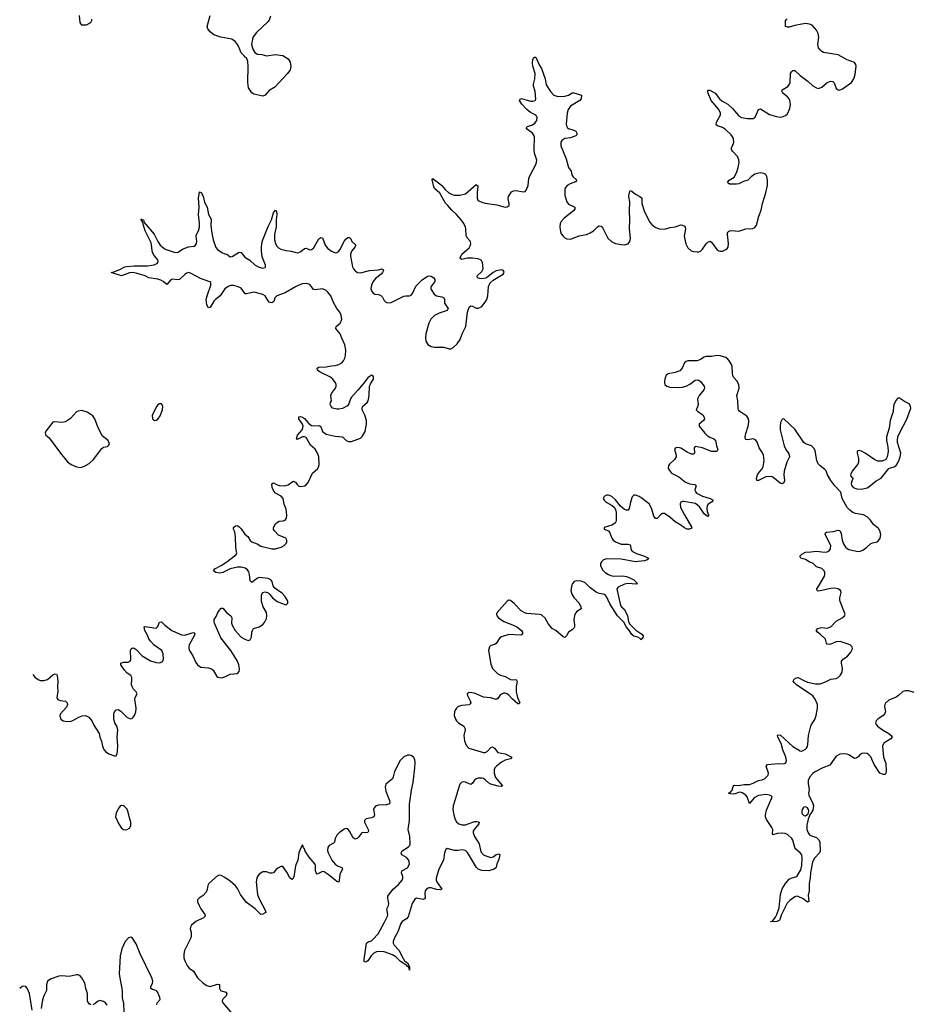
# Model space of a CAD drawing. Header units: inches. Extents: x 1954800 to 2060275, y 904969 to 1016298.
# Tile 8 of 77: x 1956263 to 1966141, y 944996 to 955884. Entities that reach past the tile are written whole.
import ezdxf

# ---------------------------------------------------------------- set-up
doc = ezdxf.new("R2010")
doc.units = ezdxf.units.IN
doc.header["$MEASUREMENT"] = 0
for name, color, linetype in [('B9954', 7, 'Continuous'), ('B9955', 7, 'Continuous'), ('B9964', 7, 'Continuous'), ('B9965', 7, 'Continuous')]:
    doc.layers.add(name, color=color, linetype=linetype)

msp = doc.modelspace()

# ---------------------------------------------------------------- linework, layer by layer
at = {"layer": 'B9954', "color": 6, "elevation": 500}
for points in [[(1956408, 948642), (1956430, 948614), (1956466, 948586), (1956490, 948577), (1956530, 948575), (1956570, 948587), (1956630, 948640), (1956650, 948650), (1956670, 948647), (1956678, 948630), (1956683, 948570), (1956681, 948510), (1956686, 948450), (1956675, 948390), (1956677, 948377), (1956686, 948366), (1956710, 948356), (1956770, 948347), (1956789, 948329), (1956790, 948310), (1956779, 948281), (1956710, 948206), (1956705, 948185), (1956717, 948150), (1956744, 948130), (1956790, 948122), (1956830, 948127), (1956850, 948135), (1956915, 948170), (1956955, 948185), (1956990, 948188), (1957028, 948170), (1957059, 948130), (1957082, 948082), (1957141, 947990), (1957149, 947949), (1957166, 947906), (1957178, 947850), (1957193, 947813), (1957211, 947791), (1957250, 947767), (1957310, 947742), (1957330, 947745), (1957342, 947770), (1957345, 947795), (1957346, 947854), (1957339, 947950), (1957346, 948030), (1957336, 948070), (1957316, 948110), (1957304, 948150), (1957304, 948210), (1957309, 948231), (1957328, 948252), (1957350, 948254), (1957379, 948239), (1957450, 948169), (1957490, 948153), (1957510, 948159), (1957531, 948189), (1957545, 948230), (1957550, 948270), (1957536, 948370), (1957541, 948390), (1957561, 948430), (1957552, 948450), (1957522, 948482), (1957505, 948510), (1957500, 948530), (1957504, 948590), (1957501, 948610), (1957490, 948630), (1957450, 948659), (1957421, 948690), (1957379, 948750), (1957380, 948770), (1957410, 948778), (1957462, 948778), (1957484, 948790), (1957492, 948810), (1957489, 948911), (1957494, 948926), (1957510, 948937), (1957530, 948934), (1957550, 948921), (1957617, 948850), (1957710, 948794), (1957770, 948777), (1957810, 948772), (1957836, 948784), (1957852, 948808), (1957849, 948870), (1957833, 948910), (1957749, 948969), (1957709, 949010), (1957690, 949038), (1957676, 949076), (1957647, 949130), (1957638, 949170), (1957650, 949174), (1957770, 949154), (1957788, 949172), (1957810, 949221), (1957830, 949226), (1957867, 949187), (1957946, 949130), (1958050, 949083), (1958090, 949077), (1958170, 949103), (1958190, 949106), (1958199, 949090), (1958193, 949070), (1958137, 948970), (1958131, 948950), (1958131, 948930), (1958142, 948902), (1958176, 948850), (1958210, 948774), (1958230, 948748), (1958265, 948725), (1958350, 948718), (1958384, 948704), (1958400, 948690), (1958441, 948621), (1958452, 948612), (1958490, 948605), (1958530, 948616), (1958590, 948646), (1958670, 948655), (1958690, 948676), (1958693, 948707), (1958686, 948750), (1958671, 948790), (1958596, 948910), (1958487, 949047), (1958418, 949210), (1958411, 949230), (1958412, 949250), (1958436, 949284), (1958454, 949330), (1958470, 949356), (1958490, 949375), (1958510, 949377), (1958548, 949328), (1958597, 949290), (1958609, 949269), (1958605, 949210), (1958610, 949190), (1958643, 949130), (1958710, 949057), (1958750, 949034), (1958790, 949020), (1958810, 949027), (1958819, 949041), (1958824, 949056), (1958829, 949111), (1958835, 949130), (1958849, 949150), (1958910, 949169), (1958950, 949196), (1958970, 949218), (1958990, 949263), (1958996, 949290), (1958991, 949330), (1958953, 949390), (1958936, 949450), (1958935, 949525), (1958950, 949550), (1958976, 949556), (1959010, 949547), (1959029, 949529), (1959057, 949490), (1959110, 949450), (1959205, 949415), (1959210, 949414), (1959226, 949430), (1959226, 949450), (1959218, 949470), (1959194, 949510), (1959164, 949544), (1959102, 949582), (1959081, 949601), (1959065, 949625), (1959054, 949670), (1959040, 949690), (1959010, 949703), (1958910, 949716), (1958890, 949709), (1958830, 949662), (1958824, 949664), (1958810, 949678), (1958804, 949750), (1958797, 949777), (1958781, 949801), (1958757, 949817), (1958710, 949830), (1958670, 949831), (1958588, 949812), (1958510, 949770), (1958470, 949765), (1958432, 949770), (1958405, 949790), (1958419, 949810), (1958490, 949848), (1958552, 949888), (1958635, 949950), (1958655, 949970), (1958662, 949990), (1958661, 950000)], [(1960000, 946836), (1959993, 946830), (1959970, 946823), (1959950, 946837), (1959910, 946911), (1959890, 946935), (1959870, 946940), (1959850, 946934), (1959794, 946890), (1959770, 946865), (1959751, 946830), (1959741, 946790), (1959730, 946776), (1959682, 946750), (1959668, 946730), (1959665, 946695), (1959671, 946670), (1959712, 946590), (1959750, 946546), (1959784, 946524), (1959822, 946510), (1959833, 946493), (1959800, 946430), (1959796, 946364), (1959790, 946348), (1959770, 946354), (1959750, 946368), (1959672, 946432), (1959630, 946459), (1959610, 946463), (1959550, 946434), (1959540, 946450), (1959534, 946470), (1959532, 946530), (1959526, 946550), (1959464, 946624), (1959420, 946690), (1959410, 946716), (1959399, 946730), (1959390, 946759), (1959370, 946726), (1959350, 946669), (1959337, 946590), (1959313, 946527), (1959294, 946406), (1959280, 946380), (1959270, 946374), (1959250, 946396), (1959217, 946457), (1959170, 946519), (1959150, 946518), (1959118, 946502), (1959096, 946484), (1959070, 946451), (1959055, 946445), (1959030, 946446), (1958990, 946459), (1958950, 946459), (1958910, 946435), (1958891, 946410), (1958883, 946390), (1958878, 946350), (1958890, 946210), (1958907, 946170), (1958981, 946030), (1958982, 946010), (1958950, 945994), (1958930, 945990), (1958867, 946050), (1958765, 946125), (1958702, 946210), (1958670, 946276), (1958650, 946305), (1958590, 946357), (1958530, 946398), (1958490, 946419), (1958470, 946423), (1958450, 946416), (1958352, 946330), (1958342, 946310), (1958336, 946264), (1958325, 946235), (1958290, 946197), (1958248, 946170), (1958230, 946150), (1958229, 946130), (1958246, 946090), (1958266, 946050), (1958311, 945990), (1958313, 945970), (1958294, 945950), (1958209, 945910), (1958163, 945870), (1958151, 945850), (1958149, 945830), (1958157, 945790), (1958158, 945750), (1958153, 945730), (1958083, 945590), (1958077, 945550), (1958079, 945510), (1958091, 945470), (1958118, 945418), (1958137, 945397), (1958183, 945363), (1958227, 945290), (1958290, 945228), (1958330, 945202), (1958370, 945192), (1958450, 945220), (1958470, 945215), (1958473, 945170), (1958484, 945150), (1958541, 945130), (1958554, 945110), (1958544, 945090), (1958505, 945050), (1958500, 945030), (1958510, 945010), (1958613, 944890)], [(1957780, 944990), (1957783, 945010), (1957815, 945050), (1957813, 945070), (1957790, 945126), (1957779, 945139), (1957770, 945147), (1957730, 945160), (1957714, 945170), (1957713, 945190), (1957731, 945230), (1957734, 945250), (1957723, 945290), (1957594, 945554), (1957550, 945665), (1957510, 945726), (1957490, 945738), (1957464, 945730), (1957428, 945690), (1957393, 945610), (1957372, 945530), (1957361, 945330), (1957397, 945150), (1957396, 945070), (1957398, 945050), (1957412, 945010), (1957413, 944910)], [(1957050, 944990), (1957030, 945000), (1957014, 945030), (1957014, 945114), (1956994, 945170), (1956982, 945230), (1956950, 945290), (1956930, 945310), (1956910, 945320), (1956890, 945323), (1956810, 945303), (1956730, 945309), (1956694, 945306), (1956610, 945276), (1956570, 945250), (1956559, 945210), (1956558, 945150), (1956530, 945091), (1956516, 945044), (1956500, 944950)], [(1956400, 944930), (1956370, 945115), (1956350, 945165), (1956330, 945191), (1956310, 945196), (1956290, 945192), (1956263, 945170)], [(1957230, 944985), (1957210, 945010), (1957190, 945026), (1957150, 945038), (1957130, 945032), (1957097, 945003), (1957070, 944990)]]:
    msp.add_lwpolyline(points, dxfattribs=at)
msp.add_lwpolyline([(1957390, 947194), (1957370, 947184), (1957350, 947158), (1957328, 947110), (1957323, 947070), (1957356, 946996), (1957390, 946942), (1957410, 946928), (1957430, 946924), (1957450, 946928), (1957475, 946945), (1957490, 946969), (1957490, 947010), (1957476, 947056), (1957462, 947122), (1957450, 947153), (1957423, 947183), (1957410, 947191)], close=True, dxfattribs=at)
at = {"layer": 'B9955', "color": 6}
for points, elevation in [([(1957058, 955890), (1957055, 955870), (1957046, 955850), (1956996, 955824), (1956950, 955822), (1956930, 955854), (1956923, 955930)], 600), ([(1959037, 955923), (1959021, 955879), (1959010, 955864), (1958879, 955741), (1958845, 955695), (1958836, 955670), (1958827, 955610), (1958839, 955560), (1958862, 955522), (1958890, 955504), (1958938, 955498), (1958990, 955484), (1959090, 955499), (1959170, 955487), (1959230, 955450), (1959253, 955413), (1959258, 955390), (1959261, 955370), (1959251, 955330), (1959223, 955290), (1959082, 955138), (1959020, 955100), (1958976, 955050), (1958950, 955037), (1958850, 955059), (1958830, 955075), (1958791, 955130), (1958785, 955190), (1958788, 955370), (1958783, 955423), (1958770, 955462), (1958754, 955470), (1958746, 955486), (1958710, 955518), (1958683, 955590), (1958662, 955622), (1958643, 955643), (1958608, 955668), (1958485, 955690), (1958410, 955718), (1958368, 955750), (1958343, 955783), (1958337, 955810), (1958369, 955930)], 600), ([(1960000, 951789), (1959931, 951710), (1959918, 951690), (1959903, 951637), (1959885, 951615), (1959830, 951585), (1959790, 951577), (1959770, 951577), (1959721, 951590), (1959705, 951605), (1959696, 951630), (1959699, 951650), (1959709, 951671), (1959701, 951730), (1959708, 951752), (1959755, 951810), (1959762, 951830), (1959762, 951850), (1959755, 951870), (1959724, 951910), (1959697, 951930), (1959585, 951985), (1959555, 952010), (1959550, 952030), (1959570, 952041), (1959650, 952045), (1959710, 952058), (1959750, 952059), (1959790, 952070), (1959822, 952090), (1959841, 952110), (1959858, 952142), (1959865, 952170), (1959867, 952230), (1959858, 952290), (1959822, 952362), (1959805, 952410), (1959756, 952470), (1959760, 952490), (1959807, 952530), (1959818, 952550), (1959822, 952570), (1959816, 952616), (1959803, 952650), (1959770, 952692), (1959730, 952756), (1959702, 952830), (1959670, 952871), (1959649, 952890), (1959610, 952908), (1959530, 952896), (1959510, 952901), (1959472, 952952), (1959460, 952960), (1959430, 952967), (1959390, 952962), (1959350, 952949), (1959310, 952930), (1959197, 952863), (1959105, 952830), (1959084, 952810), (1959073, 952767), (1959050, 952753), (1959030, 952756), (1959022, 952762), (1959010, 952775), (1958976, 952830), (1958950, 952846), (1958870, 952869), (1958850, 952870), (1958770, 952852), (1958754, 952854), (1958710, 952915), (1958677, 952930), (1958630, 952943), (1958597, 952943), (1958567, 952933), (1958530, 952907), (1958478, 952830), (1958429, 952791), (1958410, 952770), (1958370, 952702), (1958350, 952696), (1958330, 952731), (1958325, 952790), (1958334, 952830), (1958377, 952950), (1958377, 952977), (1958366, 952986), (1958263, 953023), (1958150, 953082), (1958130, 953087), (1958110, 953082), (1958090, 953068), (1958030, 953011), (1958010, 953008), (1957950, 953013), (1957934, 953006), (1957890, 952955), (1957848, 952988), (1957822, 953002), (1957790, 953013), (1957691, 953031), (1957650, 953052), (1957550, 953083), (1957510, 953087), (1957476, 953084), (1957390, 953050), (1957284, 953084), (1957275, 953090), (1957304, 953096), (1957370, 953120), (1957425, 953150), (1957445, 953155), (1957530, 953164), (1957677, 953163), (1957750, 953174), (1957787, 953193), (1957795, 953210), (1957789, 953230), (1957750, 953277), (1957732, 953310), (1957717, 953417), (1957650, 953550), (1957630, 953607), (1957624, 953644), (1957604, 953670), (1957610, 953682), (1957615, 953675), (1957630, 953671), (1957640, 953640), (1957750, 953512), (1957791, 953430), (1957817, 953390), (1957870, 953346), (1957970, 953314), (1958009, 953311), (1958071, 953349), (1958130, 953371), (1958190, 953378), (1958208, 953392), (1958217, 953410), (1958222, 953430), (1958214, 953490), (1958216, 953510), (1958238, 953550), (1958250, 953590), (1958251, 953631), (1958240, 953730), (1958245, 953810), (1958239, 953910), (1958250, 953981), (1958270, 953974), (1958290, 953932), (1958307, 953867), (1958334, 953810), (1958351, 953731), (1958379, 953679), (1958377, 953610), (1958385, 953525), (1958400, 953450), (1958430, 953364), (1958450, 953344), (1958498, 953310), (1958530, 953295), (1958554, 953290), (1958590, 953262), (1958610, 953266), (1958690, 953312), (1958710, 953311), (1958750, 953257), (1958806, 953226), (1958865, 953170), (1958910, 953146), (1958950, 953138), (1958976, 953144), (1958980, 953150), (1958980, 953170), (1958943, 953263), (1958934, 953330), (1958934, 953370), (1958945, 953430), (1959010, 953597), (1959045, 953670), (1959070, 953749), (1959090, 953778), (1959102, 953762), (1959105, 953730), (1959098, 953670), (1959099, 953590), (1959078, 953510), (1959081, 953450), (1959090, 953410), (1959103, 953383), (1959123, 953363), (1959148, 953348), (1959210, 953332), (1959265, 953325), (1959330, 953307), (1959350, 953309), (1959370, 953320), (1959410, 953353), (1959430, 953356), (1959470, 953341), (1959490, 953342), (1959510, 953358), (1959570, 953460), (1959590, 953476), (1959611, 953471), (1959641, 953390), (1959670, 953353), (1959710, 953323), (1959753, 953307), (1959770, 953310), (1959790, 953326), (1959808, 953350), (1959850, 953435), (1959870, 953462), (1959890, 953476), (1959910, 953476), (1959922, 953462), (1959935, 953430), (1959977, 953390), (1959968, 953370), (1959933, 953327), (1959920, 953290), (1959920, 953270), (1959943, 953150), (1959951, 953130), (1959970, 953106), (1959997, 953090), (1960000, 953090)], 500), ([(1958661, 950000), (1958652, 950052), (1958647, 950167), (1958640, 950220), (1958628, 950250), (1958625, 950270), (1958650, 950288), (1958670, 950289), (1958690, 950275), (1958712, 950252), (1958750, 950195), (1958784, 950170), (1958810, 950125), (1958830, 950110), (1958887, 950087), (1958930, 950062), (1959050, 950033), (1959090, 950031), (1959155, 950050), (1959188, 950070), (1959207, 950090), (1959215, 950110), (1959216, 950130), (1959204, 950150), (1959124, 950184), (1959079, 950230), (1959070, 950250), (1959070, 950270), (1959090, 950310), (1959111, 950329), (1959130, 950338), (1959177, 950343), (1959197, 950350), (1959213, 950370), (1959216, 950404), (1959208, 950470), (1959188, 950528), (1959174, 950590), (1959154, 950614), (1959091, 950650), (1959072, 950670), (1959053, 950710), (1959050, 950751), (1959070, 950762), (1959103, 950743), (1959130, 950734), (1959191, 950731), (1959230, 950739), (1959270, 950771), (1959290, 950780), (1959310, 950770), (1959330, 950744), (1959350, 950727), (1959370, 950721), (1959410, 950729), (1959430, 950741), (1959450, 950766), (1959498, 950870), (1959559, 950921), (1959570, 950945), (1959574, 950966), (1959569, 951050), (1959555, 951090), (1959530, 951134), (1959479, 951179), (1959430, 951263), (1959410, 951273), (1959390, 951272), (1959330, 951243), (1959321, 951250), (1959333, 951290), (1959386, 951350), (1959394, 951370), (1959396, 951390), (1959390, 951410), (1959350, 951470), (1959349, 951491), (1959365, 951495), (1959390, 951490), (1959410, 951475), (1959458, 951418), (1959490, 951395), (1959510, 951393), (1959570, 951397), (1959583, 951390), (1959594, 951374), (1959610, 951330), (1959650, 951302), (1959750, 951280), (1959830, 951271), (1959872, 951232), (1959898, 951218), (1959930, 951219), (1960000, 951246)], 500)]:
    msp.add_lwpolyline(points, dxfattribs=dict(at, elevation=elevation))
at = {"layer": 'B9955', "color": 6, "elevation": 600}
for points in [[(1957810, 951636), (1957790, 951624), (1957777, 951610), (1957726, 951510), (1957731, 951471), (1957750, 951451), (1957770, 951455), (1957790, 951467), (1957817, 951503), (1957842, 951570), (1957844, 951610), (1957830, 951635)], [(1956950, 951562), (1956910, 951556), (1956890, 951546), (1956825, 951475), (1956770, 951438), (1956730, 951428), (1956650, 951436), (1956630, 951432), (1956550, 951334), (1956546, 951310), (1956552, 951290), (1956590, 951261), (1956714, 951090), (1956793, 950993), (1956830, 950967), (1956890, 950940), (1956930, 950933), (1956970, 950942), (1957030, 950978), (1957080, 951020), (1957170, 951144), (1957190, 951156), (1957234, 951165), (1957246, 951174), (1957254, 951190), (1957239, 951230), (1957180, 951280), (1957131, 951371), (1957093, 951470), (1957070, 951502), (1957050, 951520), (1957010, 951544)]]:
    msp.add_lwpolyline(points, close=True, dxfattribs=at)
at = {"layer": 'B9964', "color": 6, "elevation": 500}
for points in [[(1963044, 950000), (1963081, 949981), (1963170, 949950), (1963215, 949930), (1963198, 949910), (1963170, 949900), (1963070, 949887), (1962910, 949920), (1962750, 949921), (1962716, 949910), (1962695, 949890), (1962685, 949870), (1962685, 949850), (1962691, 949830), (1962710, 949797), (1962736, 949770), (1962770, 949748), (1962796, 949736), (1962826, 949730), (1962930, 949735), (1962970, 949727), (1963016, 949710), (1963053, 949690), (1963092, 949650), (1963090, 949645), (1963078, 949642), (1962990, 949648), (1962950, 949643), (1962880, 949610), (1962865, 949590), (1962866, 949570), (1962906, 949406), (1962916, 949390), (1962944, 949364), (1962960, 949340), (1962983, 949290), (1962993, 949230), (1963002, 949202), (1963073, 949133), (1963140, 949090), (1963156, 949070), (1963150, 949044), (1963130, 949025), (1963120, 949040), (1963097, 949057), (1963050, 949067), (1963030, 949084), (1963004, 949124), (1962970, 949166), (1962940, 949220), (1962870, 949290), (1962786, 949426), (1962750, 949506), (1962730, 949528), (1962670, 949540), (1962635, 949555), (1962565, 949605), (1962510, 949660), (1962470, 949674), (1962423, 949677), (1962393, 949670), (1962372, 949650), (1962367, 949633), (1962356, 949570), (1962365, 949530), (1962390, 949493), (1962446, 949430), (1962467, 949390), (1962469, 949370), (1962420, 949340), (1962399, 949310), (1962388, 949250), (1962397, 949190), (1962397, 949170), (1962390, 949157), (1962370, 949136), (1962329, 949111), (1962308, 949070), (1962290, 949053), (1962270, 949060), (1962190, 949130), (1962150, 949153), (1962110, 949201), (1962070, 949266), (1962030, 949303), (1962010, 949308), (1961870, 949318), (1961845, 949325), (1961808, 949348), (1961730, 949428), (1961690, 949460), (1961670, 949466), (1961650, 949452), (1961542, 949330), (1961533, 949310), (1961536, 949290), (1961557, 949270), (1961614, 949230), (1961712, 949192), (1961757, 949170), (1961810, 949131), (1961822, 949110), (1961822, 949090), (1961804, 949076), (1961670, 949085), (1961590, 949060), (1961570, 949047), (1961530, 948987), (1961510, 948974), (1961470, 948962), (1961455, 948950), (1961444, 948910), (1961470, 948758), (1961490, 948710), (1961510, 948686), (1961549, 948650), (1961576, 948636), (1961630, 948620), (1961690, 948588), (1961710, 948584), (1961747, 948587), (1961758, 948578), (1961762, 948570), (1961752, 948510), (1961751, 948450), (1961767, 948387), (1961790, 948328), (1961781, 948319), (1961770, 948319), (1961710, 948370), (1961670, 948414), (1961650, 948430), (1961630, 948436), (1961610, 948435), (1961590, 948427), (1961570, 948410), (1961550, 948378), (1961530, 948368), (1961470, 948385), (1961390, 948393), (1961290, 948437), (1961230, 948442), (1961210, 948430), (1961212, 948410), (1961244, 948350), (1961250, 948330), (1961243, 948317), (1961231, 948309), (1961150, 948301), (1961110, 948290), (1961090, 948272), (1961077, 948250), (1961069, 948230), (1961066, 948190), (1961080, 948150), (1961093, 948130), (1961114, 948110), (1961172, 948072), (1961185, 948050), (1961186, 948030), (1961173, 947970), (1961180, 947910), (1961200, 947860), (1961228, 947828), (1961390, 947781), (1961410, 947779), (1961430, 947790), (1961470, 947836), (1961490, 947843), (1961510, 947830), (1961550, 947782), (1961630, 947766), (1961702, 947730), (1961688, 947712), (1961630, 947696), (1961587, 947673), (1961532, 947630), (1961514, 947610), (1961506, 947590), (1961509, 947550), (1961524, 947504), (1961600, 947410), (1961590, 947404), (1961552, 947408), (1961470, 947429), (1961444, 947444), (1961410, 947478), (1961390, 947491), (1961370, 947496), (1961330, 947496), (1961307, 947490), (1961290, 947476), (1961270, 947441), (1961250, 947427), (1961230, 947432), (1961190, 947454), (1961170, 947456), (1961150, 947452), (1961130, 947431), (1961101, 947350), (1961093, 947307), (1961056, 947190), (1961052, 947150), (1961062, 947090), (1961078, 947038), (1961092, 947012), (1961116, 946990), (1961150, 946980), (1961190, 946980), (1961290, 947016), (1961317, 947017), (1961343, 947010), (1961337, 946990), (1961285, 946930), (1961275, 946910), (1961274, 946890), (1961290, 946852), (1961343, 946770), (1961362, 946682), (1961390, 946649), (1961416, 946636), (1961470, 946620), (1961495, 946625), (1961530, 946654), (1961558, 946658), (1961571, 946651), (1961563, 946610), (1961550, 946570), (1961537, 946550), (1961528, 946510), (1961506, 946490), (1961450, 946472), (1961370, 946475), (1961330, 946490), (1961311, 946510), (1961214, 946674), (1961190, 946698), (1961150, 946704), (1961110, 946697), (1961070, 946697), (1960990, 946717), (1960972, 946708), (1960958, 946670), (1960946, 946590), (1960895, 946490), (1960866, 946390), (1960867, 946370), (1960875, 946350), (1960929, 946270), (1960910, 946260), (1960870, 946265), (1960810, 946282), (1960790, 946285), (1960779, 946281), (1960760, 946270), (1960746, 946250), (1960741, 946230), (1960746, 946174), (1960739, 946161), (1960724, 946156), (1960650, 946170), (1960630, 946159), (1960602, 946110), (1960557, 945963), (1960538, 945942), (1960491, 945910), (1960476, 945890), (1960443, 945797), (1960405, 945730), (1960390, 945690), (1960391, 945670), (1960401, 945650), (1960454, 945594), (1960501, 945501), (1960518, 945478), (1960550, 945453), (1960565, 945430), (1960564, 945424), (1960573, 945407), (1960570, 945374), (1960565, 945405), (1960550, 945412), (1960543, 945423), (1960471, 945470), (1960421, 945521), (1960384, 945544), (1960290, 945575), (1960230, 945579), (1960206, 945574), (1960178, 945562), (1960147, 945533), (1960110, 945475), (1960090, 945463), (1960072, 945470), (1960071, 945490), (1960097, 945670), (1960114, 945686), (1960150, 945699), (1960167, 945713), (1960224, 945776), (1960297, 945903), (1960330, 945970), (1960334, 945990), (1960320, 946050), (1960339, 946090), (1960344, 946110), (1960333, 946170), (1960332, 946190), (1960338, 946202), (1960366, 946234), (1960390, 946270), (1960450, 946320), (1960489, 946370), (1960497, 946390), (1960497, 946410), (1960484, 946450), (1960488, 946470), (1960550, 946503), (1960565, 946530), (1960570, 946550), (1960564, 946590), (1960539, 946619), (1960486, 946650), (1960478, 946670), (1960490, 946691), (1960562, 946738), (1960574, 946750), (1960581, 946770), (1960575, 946850), (1960556, 946930), (1960571, 947030), (1960571, 947210), (1960595, 947365), (1960613, 947450), (1960632, 947610), (1960635, 947670), (1960630, 947701), (1960615, 947730), (1960590, 947748), (1960570, 947752), (1960550, 947749), (1960510, 947731), (1960468, 947692), (1960407, 947570), (1960392, 947510), (1960383, 947490), (1960367, 947473), (1960309, 947430), (1960303, 947397), (1960309, 947351), (1960350, 947250), (1960355, 947230), (1960349, 947211), (1960318, 947202), (1960230, 947199), (1960195, 947185), (1960180, 947170), (1960175, 947150), (1960184, 947090), (1960176, 947070), (1960150, 947057), (1960092, 947048), (1960075, 947030), (1960076, 947010), (1960115, 946930), (1960117, 946910), (1960110, 946897), (1960090, 946893), (1960050, 946894), (1960036, 946884), (1960012, 946848), (1960000, 946836)], [(1966150, 948442), (1966090, 948461), (1966050, 948463), (1966026, 948454), (1965976, 948410), (1965950, 948393), (1965870, 948358), (1965835, 948325), (1965826, 948310), (1965823, 948290), (1965832, 948230), (1965827, 948210), (1965809, 948190), (1965748, 948150), (1965731, 948130), (1965724, 948110), (1965729, 948090), (1965747, 948070), (1965799, 948030), (1965871, 947990), (1965897, 947970), (1965909, 947950), (1965892, 947930), (1965817, 947883), (1965807, 947870), (1965802, 947850), (1965811, 947730), (1965839, 947659), (1965840, 947570), (1965838, 947550), (1965830, 947536), (1965810, 947537), (1965770, 947553), (1965709, 947649), (1965670, 947731), (1965650, 947755), (1965630, 947768), (1965607, 947773), (1965572, 947768), (1965550, 947756), (1965530, 947731), (1965510, 947716), (1965490, 947715), (1965430, 947754), (1965410, 947761), (1965367, 947767), (1965330, 947762), (1965290, 947738), (1965219, 947641), (1965141, 947610), (1965050, 947563), (1965030, 947549), (1964996, 947510), (1964977, 947470), (1964978, 947438), (1964991, 947369), (1964981, 947330), (1964985, 947310), (1965030, 947217), (1965038, 947190), (1965030, 947144), (1965010, 947107), (1965000, 947100), (1964978, 947042), (1964965, 946975), (1964965, 946930), (1964977, 946890), (1964995, 946870), (1965017, 946857), (1965070, 946840), (1965096, 946816), (1965106, 946790), (1965113, 946690), (1965103, 946670), (1965048, 946610), (1965026, 946570), (1965004, 946450), (1965000, 946390), (1964990, 946330), (1964988, 946252), (1964978, 946202), (1964987, 946133), (1964970, 946124), (1964923, 946163), (1964870, 946189), (1964850, 946190), (1964830, 946185), (1964776, 946144), (1964747, 946113), (1964679, 945981), (1964666, 945930), (1964658, 945922), (1964633, 945910), (1964610, 945906), (1964564, 945910), (1964583, 945916), (1964593, 945927), (1964619, 945961), (1964632, 945988), (1964657, 946063), (1964674, 946210), (1964690, 946273), (1964729, 946331), (1964770, 946378), (1964790, 946392), (1964855, 946410), (1964898, 946482), (1964909, 946530), (1964913, 946613), (1964909, 946649), (1964891, 946670), (1964842, 946710), (1964831, 946730), (1964810, 946810), (1964799, 946830), (1964750, 946875), (1964725, 946885), (1964689, 946889), (1964636, 946884), (1964590, 946871), (1964583, 946883), (1964587, 946930), (1964578, 946950), (1964518, 947038), (1964508, 947068), (1964506, 947090), (1964519, 947141), (1964575, 947270), (1964580, 947290), (1964570, 947301), (1964550, 947310), (1964510, 947316), (1964430, 947303), (1964382, 947278), (1964330, 947218), (1964306, 947290), (1964290, 947310), (1964250, 947333), (1964230, 947340), (1964210, 947338), (1964170, 947323), (1964150, 947320), (1964122, 947322), (1964099, 947330), (1964119, 947341), (1964137, 947363), (1964150, 947404), (1964162, 947418), (1964210, 947415), (1964270, 947425), (1964330, 947426), (1964370, 947440), (1964430, 947472), (1964470, 947478), (1964496, 947490), (1964535, 947530), (1964540, 947550), (1964514, 947630), (1964530, 947649), (1964650, 947657), (1964710, 947656), (1964733, 947667), (1964739, 947690), (1964732, 947730), (1964700, 947810), (1964680, 947880), (1964644, 947950), (1964638, 947970), (1964645, 947975), (1964672, 947972), (1964810, 947847), (1964890, 947800), (1964910, 947795), (1964950, 947818), (1964961, 947830), (1964970, 947845), (1964976, 947870), (1964984, 947970), (1965008, 948070), (1965016, 948090), (1965054, 948146), (1965069, 948190), (1965082, 948270), (1965081, 948310), (1965057, 948370), (1965030, 948406), (1964851, 948530), (1964826, 948550), (1964814, 948570), (1964825, 948590), (1964850, 948605), (1964870, 948609), (1964930, 948576), (1964970, 948559), (1965061, 948541), (1965110, 948540), (1965170, 948560), (1965230, 948592), (1965290, 948600), (1965310, 948608), (1965333, 948630), (1965354, 948670), (1965357, 948710), (1965347, 948770), (1965349, 948791), (1965366, 948814), (1965413, 948847), (1965435, 948870), (1965451, 948890), (1965468, 948928), (1965464, 948950), (1965443, 948970), (1965332, 949008), (1965290, 949005), (1965230, 948980), (1965210, 948976), (1965190, 948980), (1965182, 948990), (1965170, 949034), (1965110, 949089), (1965081, 949110), (1965068, 949130), (1965085, 949150), (1965110, 949159), (1965130, 949162), (1965190, 949157), (1965230, 949169), (1965290, 949233), (1965356, 949270), (1965381, 949290), (1965386, 949310), (1965381, 949330), (1965332, 949450), (1965328, 949470), (1965329, 949491), (1965343, 949550), (1965336, 949570), (1965311, 949590), (1965270, 949598), (1965230, 949595), (1965110, 949567), (1965090, 949566), (1965077, 949570), (1965073, 949590), (1965097, 949623), (1965158, 949730), (1965164, 949750), (1965163, 949770), (1965154, 949790), (1965130, 949816), (1965072, 949832), (1965034, 949870), (1964990, 949889), (1964950, 949913), (1964896, 949930), (1964886, 949950), (1964910, 949975), (1964950, 949995), (1965008, 950000)], [(1965131, 950000), (1965170, 949996), (1965190, 950000), (1965190, 950000)]]:
    msp.add_lwpolyline(points, dxfattribs=at)
msp.add_lwpolyline([(1964950, 947179), (1964930, 947176), (1964924, 947170), (1964911, 947150), (1964907, 947130), (1964910, 947106), (1964924, 947090), (1964930, 947084), (1964950, 947081), (1964979, 947101), (1964985, 947130), (1964982, 947150), (1964970, 947168)], close=True, dxfattribs=at)
at = {"layer": 'B9965', "color": 6, "elevation": 500}
for points in [[(1960000, 953090), (1960030, 953085), (1960130, 953111), (1960230, 953118), (1960270, 953129), (1960282, 953122), (1960283, 953110), (1960274, 953090), (1960260, 953070), (1960196, 953024), (1960169, 952990), (1960152, 952950), (1960146, 952910), (1960150, 952887), (1960170, 952861), (1960190, 952850), (1960230, 952845), (1960255, 952835), (1960274, 952814), (1960290, 952780), (1960310, 952762), (1960334, 952754), (1960370, 952756), (1960510, 952827), (1960531, 952831), (1960570, 952830), (1960590, 952839), (1960610, 952862), (1960642, 952938), (1960710, 953009), (1960770, 953048), (1960790, 953053), (1960810, 953049), (1960839, 953030), (1960853, 953010), (1960852, 952990), (1960807, 952930), (1960806, 952910), (1960810, 952899), (1960843, 952850), (1960870, 952830), (1960930, 952819), (1960952, 952810), (1960958, 952790), (1960957, 952750), (1961001, 952690), (1960990, 952669), (1960900, 952640), (1960850, 952614), (1960808, 952572), (1960786, 952530), (1960753, 952410), (1960747, 952370), (1960751, 952330), (1960773, 952293), (1960810, 952270), (1960850, 952262), (1960950, 952263), (1961010, 952244), (1961030, 952246), (1961050, 952255), (1961099, 952301), (1961132, 952348), (1961153, 952410), (1961193, 952490), (1961214, 952650), (1961230, 952705), (1961250, 952721), (1961270, 952718), (1961310, 952694), (1961330, 952693), (1961350, 952700), (1961370, 952713), (1961410, 952760), (1961426, 952790), (1961437, 952830), (1961446, 952934), (1961465, 952975), (1961496, 953004), (1961590, 953058), (1961606, 953070), (1961617, 953090), (1961611, 953110), (1961590, 953119), (1961530, 953106), (1961496, 953090), (1961439, 953041), (1961415, 953025), (1961370, 953017), (1961350, 953021), (1961325, 953030), (1961319, 953050), (1961370, 953099), (1961386, 953130), (1961378, 953198), (1961364, 953224), (1961330, 953241), (1961268, 953248), (1961210, 953248), (1961150, 953234), (1961138, 953238), (1961132, 953250), (1961151, 953290), (1961230, 953362), (1961247, 953390), (1961249, 953410), (1961245, 953430), (1961211, 953471), (1961197, 953497), (1961195, 953570), (1961190, 953591), (1961172, 953630), (1961144, 953670), (1961090, 953731), (1961038, 953778), (1960997, 953830), (1960970, 953856), (1960907, 953967), (1960850, 954017), (1960837, 954050), (1960822, 954118), (1960830, 954127), (1960837, 954117), (1960850, 954113), (1960906, 954070), (1960930, 954050), (1960966, 954006), (1961008, 953970), (1961045, 953950), (1961070, 953943), (1961130, 953943), (1961190, 953958), (1961310, 954061), (1961326, 954046), (1961319, 953970), (1961320, 953910), (1961328, 953890), (1961340, 953880), (1961370, 953865), (1961410, 953854), (1961538, 953838), (1961630, 953811), (1961650, 953814), (1961672, 953830), (1961675, 953850), (1961663, 953903), (1961665, 953930), (1961701, 953979), (1961720, 953990), (1961750, 953994), (1961830, 953980), (1961850, 953986), (1961862, 953998), (1961885, 954050), (1961891, 954129), (1961897, 954150), (1961971, 954290), (1961980, 954330), (1961955, 954410), (1961949, 954449), (1961952, 954590), (1961947, 954607), (1961930, 954630), (1961875, 954670), (1961860, 954690), (1961876, 954704), (1961930, 954721), (1961959, 954741), (1961980, 954770), (1961984, 954804), (1961970, 954830), (1961910, 954859), (1961869, 954890), (1961814, 954950), (1961789, 954991), (1961794, 955006), (1961810, 955011), (1961910, 954984), (1961937, 954983), (1961962, 954990), (1961970, 955006), (1961962, 955090), (1961942, 955150), (1961941, 955170), (1961959, 955230), (1961961, 955290), (1961934, 955370), (1961931, 955409), (1961936, 955444), (1961950, 955470), (1961970, 955470), (1962006, 955386), (1962030, 955343), (1962073, 955230), (1962084, 955164), (1962130, 955089), (1962168, 955050), (1962210, 955036), (1962290, 955040), (1962329, 955050), (1962370, 955074), (1962390, 955075), (1962474, 955050), (1962469, 955010), (1962453, 954990), (1962352, 954928), (1962324, 954890), (1962313, 954850), (1962303, 954730), (1962306, 954710), (1962319, 954690), (1962330, 954681), (1962390, 954663), (1962410, 954650), (1962422, 954630), (1962423, 954610), (1962410, 954601), (1962350, 954579), (1962289, 954570), (1962255, 954550), (1962243, 954530), (1962245, 954490), (1962305, 954345), (1962331, 954250), (1962359, 954210), (1962367, 954170), (1962378, 954150), (1962421, 954110), (1962406, 954090), (1962348, 954070), (1962315, 954050), (1962297, 954030), (1962289, 954010), (1962290, 953940), (1962310, 953870), (1962330, 953846), (1962398, 953810), (1962400, 953790), (1962384, 953770), (1962280, 953690), (1962250, 953654), (1962238, 953630), (1962234, 953590), (1962241, 953541), (1962250, 953517), (1962270, 953490), (1962290, 953471), (1962310, 953461), (1962350, 953459), (1962447, 953493), (1962530, 953508), (1962570, 953527), (1962606, 953550), (1962650, 953594), (1962670, 953606), (1962690, 953600), (1962710, 953579), (1962766, 953470), (1962810, 953428), (1962850, 953410), (1962910, 953397), (1962950, 953395), (1962990, 953407), (1963009, 953430), (1963014, 953466), (1963003, 953570), (1963009, 953670), (1963002, 953770), (1963006, 953870), (1962998, 953930), (1963000, 953960), (1963010, 953996), (1963030, 953989), (1963070, 953954), (1963118, 953930), (1963140, 953910), (1963141, 953850), (1963165, 953770), (1963226, 953650), (1963250, 953620), (1963286, 953590), (1963330, 953573), (1963390, 953567), (1963454, 953586), (1963510, 953593), (1963570, 953614), (1963590, 953612), (1963610, 953602), (1963620, 953590), (1963623, 953570), (1963609, 953490), (1963627, 953407), (1963650, 953362), (1963687, 953330), (1963710, 953321), (1963750, 953316), (1963770, 953317), (1963790, 953325), (1963810, 953345), (1963850, 953406), (1963870, 953425), (1963890, 953434), (1963910, 953423), (1963970, 953344), (1963990, 953329), (1964010, 953325), (1964030, 953326), (1964070, 953342), (1964085, 953355), (1964095, 953370), (1964099, 953410), (1964086, 953510), (1964088, 953530), (1964097, 953543), (1964110, 953551), (1964130, 953553), (1964213, 953547), (1964290, 953572), (1964366, 953574), (1964390, 953586), (1964409, 953611), (1964432, 953710), (1964461, 953779), (1964474, 953850), (1964512, 953970), (1964529, 954050), (1964530, 954110), (1964523, 954150), (1964511, 954171), (1964490, 954184), (1964449, 954189), (1964390, 954175), (1964350, 954146), (1964311, 954109), (1964265, 954095), (1964212, 954068), (1964185, 954065), (1964110, 954067), (1964096, 954076), (1964091, 954090), (1964107, 954110), (1964159, 954141), (1964187, 954190), (1964206, 954250), (1964215, 954310), (1964214, 954334), (1964198, 954370), (1964141, 954430), (1964130, 954450), (1964132, 954470), (1964153, 954510), (1964158, 954530), (1964153, 954570), (1964144, 954590), (1964129, 954610), (1964065, 954670), (1964030, 954691), (1963976, 954710), (1963963, 954723), (1963964, 954750), (1964004, 954816), (1964011, 954830), (1964011, 954850), (1963992, 954892), (1963907, 954990), (1963874, 955070), (1963868, 955092), (1963870, 955101), (1963875, 955105), (1963890, 955104), (1963950, 955072), (1963997, 955010), (1964026, 954986), (1964091, 954950), (1964142, 954902), (1964210, 954823), (1964242, 954802), (1964309, 954791), (1964370, 954792), (1964393, 954807), (1964428, 954892), (1964450, 954898), (1964550, 954836), (1964630, 954813), (1964670, 954808), (1964690, 954810), (1964730, 954824), (1964750, 954843), (1964777, 954903), (1964783, 954950), (1964777, 954990), (1964768, 955010), (1964752, 955030), (1964697, 955070), (1964687, 955093), (1964693, 955110), (1964754, 955146), (1964774, 955170), (1964780, 955190), (1964785, 955290), (1964793, 955307), (1964810, 955322), (1964830, 955322), (1964889, 955269), (1964980, 955200), (1965030, 955154), (1965070, 955129), (1965090, 955125), (1965110, 955129), (1965130, 955139), (1965189, 955190), (1965230, 955203), (1965250, 955199), (1965265, 955185), (1965290, 955123), (1965310, 955107), (1965326, 955106), (1965360, 955120), (1965456, 955190), (1965482, 955230), (1965500, 955280), (1965511, 955370), (1965507, 955390), (1965490, 955412), (1965410, 955441), (1965310, 955495), (1965150, 955522), (1965130, 955533), (1965111, 955551), (1965094, 955574), (1965086, 955610), (1965098, 955690), (1965091, 955730), (1965070, 955770), (1965023, 955823), (1964995, 955835), (1964950, 955841), (1964830, 955820), (1964770, 955803), (1964750, 955802), (1964730, 955810), (1964730, 955870), (1964736, 955884), (1964746, 955894)], [(1965190, 950000), (1965210, 950010), (1965226, 950034), (1965229, 950070), (1965168, 950190), (1965170, 950210), (1965183, 950217), (1965257, 950223), (1965310, 950239), (1965330, 950235), (1965343, 950203), (1965355, 950130), (1965370, 950088), (1965392, 950052), (1965410, 950035), (1965430, 950025), (1965530, 950002), (1965555, 950005), (1965582, 950018), (1965628, 950052), (1965670, 950090), (1965690, 950099), (1965730, 950105), (1965750, 950115), (1965775, 950150), (1965781, 950190), (1965772, 950230), (1965756, 950256), (1965701, 950301), (1965669, 950349), (1965630, 950386), (1965589, 950409), (1965503, 950423), (1965473, 950433), (1965439, 950459), (1965410, 950488), (1965355, 950590), (1965339, 950659), (1965273, 950730), (1965228, 950790), (1965193, 950850), (1965176, 950896), (1965164, 950910), (1965110, 950949), (1965090, 950973), (1965075, 951010), (1965056, 951116), (1965044, 951144), (1965017, 951170), (1964950, 951193), (1964930, 951210), (1964830, 951357), (1964710, 951470), (1964690, 951465), (1964672, 951430), (1964668, 951390), (1964671, 951350), (1964713, 951170), (1964731, 951130), (1964765, 951085), (1964774, 951050), (1964744, 950990), (1964714, 950890), (1964710, 950850), (1964717, 950790), (1964710, 950761), (1964690, 950750), (1964670, 950759), (1964590, 950826), (1964570, 950834), (1964510, 950827), (1964430, 950790), (1964410, 950790), (1964407, 950810), (1964419, 950850), (1964430, 950871), (1964468, 950912), (1964481, 950939), (1964494, 951010), (1964485, 951070), (1964475, 951095), (1964438, 951150), (1964414, 951214), (1964398, 951238), (1964370, 951250), (1964310, 951239), (1964290, 951243), (1964287, 951247), (1964284, 951270), (1964288, 951308), (1964317, 951390), (1964324, 951430), (1964322, 951450), (1964316, 951476), (1964301, 951501), (1964224, 951550), (1964209, 951569), (1964205, 951585), (1964202, 951670), (1964192, 951730), (1964217, 951810), (1964213, 951850), (1964190, 951890), (1964155, 951930), (1964146, 951950), (1964141, 951970), (1964137, 952050), (1964130, 952072), (1964108, 952108), (1964090, 952131), (1964067, 952147), (1964007, 952167), (1963970, 952172), (1963910, 952160), (1963850, 952160), (1963830, 952153), (1963790, 952125), (1963750, 952110), (1963650, 952110), (1963630, 952105), (1963611, 952089), (1963587, 952030), (1963559, 952001), (1963510, 951981), (1963433, 951967), (1963410, 951952), (1963397, 951923), (1963390, 951890), (1963390, 951870), (1963396, 951850), (1963418, 951830), (1963450, 951821), (1963550, 951815), (1963590, 951819), (1963630, 951833), (1963670, 951854), (1963730, 951898), (1963750, 951903), (1963770, 951898), (1963790, 951883), (1963829, 951830), (1963832, 951810), (1963826, 951790), (1963774, 951730), (1963754, 951690), (1963761, 951630), (1963756, 951604), (1963742, 951570), (1963758, 951550), (1963790, 951534), (1963814, 951514), (1963830, 951490), (1963832, 951470), (1963820, 951450), (1963773, 951410), (1963773, 951390), (1963836, 951310), (1963857, 951290), (1963890, 951268), (1963935, 951250), (1963954, 951234), (1963965, 951170), (1963980, 951130), (1963978, 951122), (1963970, 951110), (1963910, 951109), (1963810, 951149), (1963730, 951164), (1963717, 951150), (1963724, 951090), (1963710, 951078), (1963690, 951081), (1963642, 951102), (1963570, 951147), (1963547, 951153), (1963519, 951150), (1963510, 951144), (1963503, 951130), (1963520, 951070), (1963519, 951050), (1963501, 951019), (1963447, 950970), (1963436, 950950), (1963431, 950930), (1963437, 950910), (1963469, 950870), (1963550, 950830), (1963623, 950770), (1963670, 950752), (1963725, 950745), (1963737, 950737), (1963740, 950730), (1963726, 950686), (1963728, 950670), (1963746, 950650), (1963810, 950616), (1963896, 950590), (1963930, 950570), (1963911, 950550), (1963873, 950527), (1963862, 950510), (1963859, 950470), (1963864, 950444), (1963878, 950410), (1963878, 950402), (1963870, 950391), (1963850, 950401), (1963830, 950419), (1963777, 950497), (1963757, 950517), (1963733, 950533), (1963604, 950556), (1963590, 950556), (1963571, 950550), (1963562, 950530), (1963569, 950490), (1963610, 950410), (1963692, 950270), (1963684, 950256), (1963667, 950250), (1963639, 950250), (1963610, 950264), (1963573, 950293), (1963510, 950330), (1963450, 950384), (1963390, 950422), (1963370, 950424), (1963350, 950412), (1963310, 950369), (1963290, 950369), (1963273, 950393), (1963251, 950471), (1963226, 950526), (1963144, 950590), (1963110, 950610), (1963070, 950626), (1963050, 950625), (1963034, 950606), (1963013, 950547), (1963001, 950479), (1962990, 950460), (1962970, 950459), (1962950, 950469), (1962904, 950504), (1962850, 950574), (1962810, 950610), (1962770, 950626), (1962750, 950626), (1962725, 950610), (1962714, 950590), (1962725, 950570), (1962747, 950550), (1962812, 950512), (1962833, 950493), (1962849, 950469), (1962856, 950436), (1962855, 950345), (1962853, 950330), (1962844, 950316), (1962810, 950295), (1962722, 950270), (1962722, 950250), (1962771, 950231), (1962788, 950208), (1962808, 950150), (1962823, 950130), (1962850, 950111), (1962910, 950085), (1962984, 950084), (1963010, 950077), (1963016, 950070), (1963017, 950030), (1963030, 950010), (1963042, 950002), (1963044, 950000)], [(1960000, 951246), (1960030, 951258), (1960050, 951276), (1960080, 951330), (1960095, 951410), (1960097, 951450), (1960079, 951510), (1960050, 951570), (1960048, 951590), (1960057, 951610), (1960103, 951650), (1960115, 951670), (1960127, 951730), (1960131, 951829), (1960142, 951858), (1960173, 951910), (1960174, 951930), (1960170, 951942), (1960150, 951952), (1960110, 951925), (1960061, 951859), (1960000, 951789)], [(1965008, 950000), (1965070, 950006), (1965131, 950000)]]:
    msp.add_lwpolyline(points, dxfattribs=at)
msp.add_lwpolyline([(1965970, 951698), (1965961, 951690), (1965950, 951678), (1965930, 951637), (1965923, 951610), (1965919, 951550), (1965884, 951450), (1965874, 951366), (1965845, 951270), (1965845, 951230), (1965859, 951159), (1965862, 951110), (1965852, 951050), (1965838, 951022), (1965798, 951002), (1965750, 951002), (1965717, 951017), (1965610, 951091), (1965570, 951113), (1965541, 951119), (1965530, 951118), (1965522, 951110), (1965520, 951090), (1965535, 951030), (1965536, 950990), (1965529, 950970), (1965493, 950930), (1965466, 950890), (1965447, 950850), (1965453, 950833), (1965470, 950821), (1965473, 950810), (1965456, 950770), (1965453, 950750), (1965457, 950737), (1965476, 950710), (1965515, 950695), (1965570, 950692), (1965630, 950708), (1965650, 950718), (1965730, 950783), (1965785, 950815), (1965870, 950921), (1965890, 950930), (1965930, 950938), (1965950, 950954), (1965970, 950982), (1965985, 951015), (1965996, 951050), (1966002, 951090), (1965968, 951210), (1965965, 951230), (1965971, 951270), (1965987, 951313), (1966070, 951465), (1966113, 951590), (1966111, 951610), (1966095, 951635), (1966042, 951662), (1965990, 951697)], close=True, dxfattribs=at)

doc.saveas('drawing.dxf')
